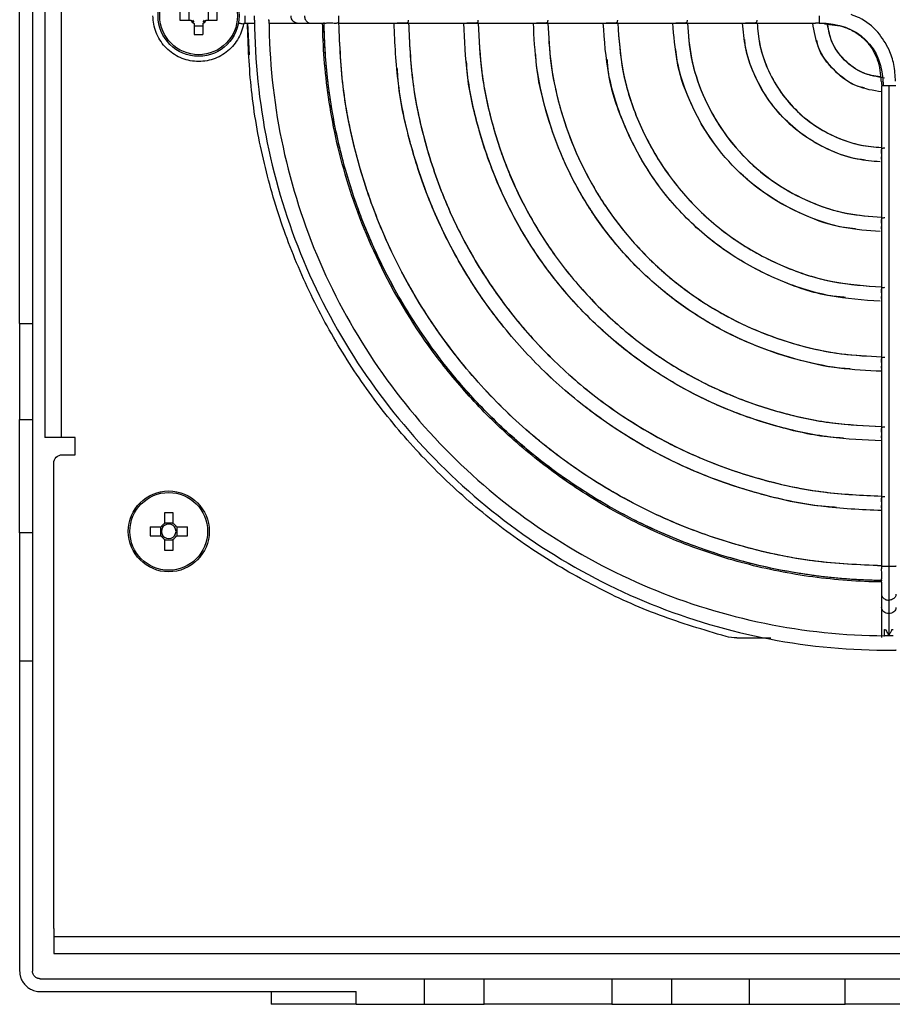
# Model space of a CAD drawing. Header units: millimetres. Extents: x 155473 to 158085, y 111018 to 114514.
# Tile 1 of 181: x 156776 to 156878, y 111713 to 111828. Entities that reach past the tile are written whole.
import ezdxf

# ---------------------------------------------------------------- set-up
doc = ezdxf.new("R2010")
doc.units = ezdxf.units.MM

msp = doc.modelspace()

# ---------------------------------------------------------------- linework, layer by layer
at = {"color": 7, "linetype": 'Continuous', "lineweight": 25}
for p, q in [((156775.71, 111792.76), (156775.71, 111911.96)), ((156777.21, 111911.96), (156777.21, 111792.76)), ((156778.67, 111863.66), (156778.67, 111779.36)), ((156780.61, 111779.36), (156780.61, 111863.66)), ((156794.52, 111828.34), (156795.81, 111828.34)), ((156795.56, 111829.37), (156795.56, 111828.34)), ((156797.61, 111828.34), (156798.9, 111828.34)), ((156797.86, 111828.34), (156797.86, 111829.37)), ((156796.2, 111827.95), (156796.2, 111826.67)), ((156796.2, 111827.7), (156797.23, 111827.7)), ((156797.23, 111826.67), (156797.23, 111827.95)), ((156802.12, 111828.01), (156803.29, 111828.01)), ((156802.46, 111828.01), (156802.66, 111824.3)), ((156804.96, 111828.01), (156805.33, 111828.01)), ((156805.34, 111828.01), (156808.27, 111828.01)), ((156808.27, 111828.01), (156809.84, 111828.01)), ((156809.84, 111828.01), (156810.97, 111828.01)), ((156810.97, 111828.01), (156811.11, 111828.01)), ((156811.11, 111828.01), (156811.26, 111828.01)), ((156811.26, 111828.01), (156811.49, 111828.01)), ((156813.14, 111828.01), (156820, 111828.01)), ((156820, 111828.01), (156828.18, 111828.01)), ((156828.18, 111828.01), (156836.36, 111828.01)), ((156836.36, 111828.01), (156844.54, 111828.01)), ((156844.54, 111828.01), (156852.72, 111828.01)), ((156852.72, 111828.01), (156860.91, 111828.01)), ((156860.91, 111828.01), (156869.11, 111828.01)), ((156876.86, 111820.25), (156876.86, 111812.05)), ((156877.71, 111820.68), (156877.71, 111764.28)), ((156876.86, 111812.05), (156876.86, 111803.86)), ((156876.86, 111803.86), (156876.86, 111795.68)), ((156876.86, 111795.68), (156876.86, 111787.5)), ((156775.71, 111792.76), (156777.21, 111792.76)), ((156876.86, 111787.5), (156876.86, 111779.32)), ((156775.71, 111781.48), (156777.21, 111781.48)), ((156775.71, 111768.17), (156775.71, 111781.48)), ((156777.21, 111781.48), (156777.21, 111768.17)), ((156781.61, 111779.36), (156780.61, 111779.36)), ((156782.21, 111779.36), (156781.61, 111779.36)), ((156782.21, 111777.36), (156782.21, 111779.36)), ((156876.86, 111779.32), (156876.86, 111771.14)), ((156779.71, 111721.76), (156779.71, 111776.36)), ((156780.71, 111777.36), (156782.21, 111777.36)), ((156792.7, 111770.55), (156792.7, 111769.26)), ((156793.73, 111769.26), (156793.73, 111770.55)), ((156876.86, 111771.14), (156876.86, 111764.28)), ((156793.73, 111769.34), (156792.7, 111769.34)), ((156777.21, 111768.17), (156775.71, 111768.17)), ((156792.31, 111768.87), (156791.02, 111768.87)), ((156792.23, 111768.87), (156792.23, 111767.84)), ((156795.4, 111768.87), (156794.11, 111768.87)), ((156794.19, 111767.84), (156794.19, 111768.87)), ((156791.02, 111767.84), (156792.31, 111767.84)), ((156792.7, 111767.45), (156792.7, 111766.17)), ((156792.7, 111767.37), (156793.73, 111767.37)), ((156793.73, 111766.17), (156793.73, 111767.45)), ((156794.11, 111767.84), (156795.4, 111767.84)), ((156876.86, 111764.28), (156876.86, 111763.97)), ((156876.86, 111762.38), (156876.86, 111762.24)), ((156876.86, 111762.24), (156876.86, 111761.7)), ((156876.86, 111761.7), (156876.86, 111760.98)), ((156876.86, 111760.98), (156876.86, 111759.41)), ((156877.71, 111760.29), (156877.71, 111758.72)), ((156876.86, 111759.41), (156876.86, 111755.91)), ((156877.21, 111756.09), (156877.21, 111756.86)), ((156877.21, 111756.86), (156877.34, 111756.86)), ((156878.09, 111756.86), (156878.21, 111756.86)), ((156859.88, 111755.86), (156863.88, 111755.86)), ((156877.71, 111754.41), (156877.71, 111754.42)), ((156777.21, 111753.13), (156775.71, 111753.13)), ((156775.71, 111753.13), (156775.71, 111716.76)), ((156777.21, 111753.13), (156777.21, 111716.76)), ((156779.71, 111721.76), (156779.71, 111720.76)), ((156921.21, 111720.76), (156779.71, 111720.76)), ((156779.71, 111718.81), (156921.21, 111718.81)), ((156778.11, 111715.86), (156823.21, 111715.86)), ((156823.21, 111712.86), (156823.21, 111715.86)), ((156830.21, 111712.86), (156830.21, 111715.86)), ((156845.21, 111715.86), (156845.21, 111712.86)), ((156852.21, 111715.86), (156852.21, 111712.86)), ((156852.21, 111715.86), (156861.31, 111715.86)), ((156861.31, 111715.86), (156861.31, 111712.86)), ((156872.59, 111712.86), (156872.59, 111715.86)), ((156872.59, 111715.86), (156884.31, 111715.86)), ((156778.11, 111714.36), (156815.21, 111714.36)), ((156805.21, 111714.36), (156805.21, 111712.86)), ((156815.21, 111712.86), (156815.21, 111714.36)), ((156815.21, 111712.86), (156823.21, 111712.86)), ((156852.21, 111712.86), (156861.31, 111712.86)), ((156884.31, 111712.86), (156872.59, 111712.86))]:
    msp.add_line(p, q, dxfattribs=at)
for centre, radius in [((156796.71, 111828.86), 4.75), ((156796.71, 111828.86), 4.56), ((156793.21, 111768.36), 4.75), ((156793.21, 111768.36), 4.56)]:
    msp.add_circle(centre, radius, dxfattribs=at)
for centre, radius, start, end in [((156812.12, 111828.86), 17.61, 178.3239, 181.6761), ((156796.71, 111828.86), 1.04, 209.7494, 240.2506), ((156796.71, 111828.86), 0.875, 216.0664, 233.9336), ((156796.71, 111828.86), 1.04, 299.7494, 330.2506), ((156796.71, 111828.86), 0.875, 306.0664, 323.9336), ((156781.3, 111828.86), 17.61, 358.3239, 1.6761), ((156796.71, 111844.27), 17.61, 268.3239, 271.6761), ((156793.21, 111752.94), 17.61, 88.3239, 91.6761), ((156808.62, 111768.36), 17.61, 178.3239, 181.6761), ((156793.21, 111768.36), 1.04, 119.7494, 150.2506), ((156793.21, 111768.36), 0.851, 142.7589, 217.2411), ((156793.21, 111768.36), 0.851, 127.2411, 142.7589), ((156793.21, 111768.36), 0.851, 52.7589, 127.2411), ((156793.21, 111768.36), 1.04, 29.7494, 60.2506), ((156793.21, 111768.36), 0.851, 37.2411, 52.7589), ((156793.21, 111768.36), 0.851, 322.7589, 37.2411), ((156777.8, 111768.36), 17.61, 358.3239, 1.6761), ((156793.21, 111768.36), 1.04, 209.7494, 240.2506), ((156793.21, 111768.36), 0.851, 217.2411, 232.7589), ((156793.21, 111768.36), 0.851, 232.7589, 307.2411), ((156793.21, 111768.36), 1.04, 299.7494, 330.2506), ((156793.21, 111768.36), 0.851, 307.2411, 322.7589), ((156793.21, 111783.77), 17.61, 268.3239, 271.6761)]:
    msp.add_arc(centre, radius, start, end, dxfattribs=at)
for points, knots in [([(156801.98, 111827.88), (156801.86, 111827.23), (156801.61, 111826.61), (156800.92, 111825.49), (156800.47, 111824.99), (156799.42, 111824.19), (156798.82, 111823.89), (156797.55, 111823.53), (156796.88, 111823.47), (156795.57, 111823.59), (156794.92, 111823.77), (156793.74, 111824.36), (156793.21, 111824.76), (156792.32, 111825.74), (156791.97, 111826.31), (156791.49, 111827.54), (156791.36, 111828.2), (156791.36, 111828.86)], [0, 0, 0, 0, 0.125, 0.125, 0.25, 0.25, 0.375, 0.375, 0.5, 0.5, 0.625, 0.625, 0.75, 0.75, 0.875, 0.875, 1, 1, 1, 1]), ([(156802.12, 111828.86), (156802.12, 111828.63), (156802.12, 111828.41), (156802.12, 111828.1), (156802.12, 111828.01), (156802.12, 111828.01)], [0, 0, 0, 0, 0.5, 0.5, 1, 1, 1, 1]), ([(156803.27, 111828.37), (156803.27, 111828.39), (156803.27, 111828.44), (156803.27, 111828.51), (156803.27, 111828.62), (156803.28, 111828.74), (156803.28, 111828.82), (156803.28, 111828.86)], [0, 0, 0, 0, 0.132693, 0.299405, 0.500145, 0.794115, 1, 1, 1, 1]), ([(156803.27, 111828.37), (156803.3, 111823.54), (156803.8, 111818.71), (156805.73, 111809.24), (156807.16, 111804.6), (156810.89, 111795.68), (156813.19, 111791.41), (156818.57, 111783.38), (156821.65, 111779.63), (156828.49, 111772.79), (156832.24, 111769.71), (156840.27, 111764.33), (156844.54, 111762.03), (156853.46, 111758.3), (156858.1, 111756.87), (156867.57, 111754.94), (156872.4, 111754.44), (156877.23, 111754.41)], [0, 0, 0, 0, 0.125, 0.125, 0.25, 0.25, 0.375, 0.375, 0.5, 0.5, 0.625, 0.625, 0.75, 0.75, 0.875, 0.875, 1, 1, 1, 1]), ([(156804.97, 111828.37), (156804.97, 111828.39), (156804.97, 111828.41), (156804.97, 111828.43), (156804.96, 111828.45)], [0, 0, 0, 0, 0.499503, 1, 1, 1, 1]), ([(156804.96, 111828.3), (156804.97, 111828.31), (156804.97, 111828.33), (156804.97, 111828.36), (156804.97, 111828.37)], [0, 0, 0, 0, 0.498985, 1, 1, 1, 1]), ([(156804.97, 111828.37), (156805, 111823.65), (156805.49, 111818.94), (156807.38, 111809.69), (156808.77, 111805.15), (156812.41, 111796.44), (156814.66, 111792.26), (156819.92, 111784.42), (156822.93, 111780.76), (156829.6, 111774.08), (156833.27, 111771.07), (156841.11, 111765.81), (156845.28, 111763.56), (156853.99, 111759.92), (156858.53, 111758.52), (156867.78, 111756.63), (156872.49, 111756.14), (156877.21, 111756.11)], [0, 0, 0, 0, 0.125, 0.125, 0.25, 0.25, 0.375, 0.375, 0.5, 0.5, 0.625, 0.625, 0.75, 0.75, 0.875, 0.875, 1, 1, 1, 1]), ([(156808.27, 111828.01), (156808.09, 111828.01), (156807.91, 111828.1), (156807.65, 111828.41), (156807.58, 111828.63), (156807.58, 111828.86)], [0, 0, 0, 0, 0.5, 0.5, 1, 1, 1, 1]), ([(156809.15, 111828.86), (156809.15, 111828.78), (156809.16, 111828.63), (156809.23, 111828.43), (156809.34, 111828.25), (156809.49, 111828.11), (156809.66, 111828.03), (156809.78, 111828), (156809.84, 111828.01), (156809.84, 111828.01)], [0, 0, 0, 0, 0.166522, 0.333044, 0.499567, 0.666089, 0.832611, 0.999133, 1, 1, 1, 1]), ([(156813.14, 111828.86), (156813.14, 111828.77), (156813.14, 111828.6), (156813.14, 111828.37), (156813.14, 111828.18), (156813.14, 111828.05), (156813.14, 111828), (156813.14, 111828.01), (156813.14, 111828.01)], [0, 0, 0, 0, 0.1921961, 0.3843921, 0.5765882, 0.7687843, 0.9609803, 1, 1, 1, 1]), ([(156821.32, 111828.37), (156821.32, 111828.33), (156821.32, 111828.23), (156821.29, 111828.13), (156821.23, 111828.05), (156821.13, 111828.01), (156820.99, 111828), (156820.82, 111828.01), (156820.64, 111828.02), (156820.47, 111828.02), (156820.31, 111828.02), (156820.15, 111828.01), (156820.04, 111828.01), (156820, 111828.01)], [0, 0, 0, 0, 0.092323, 0.182053, 0.273807, 0.371904, 0.452328, 0.557104, 0.676263, 0.742784, 0.810903, 0.928342, 1, 1, 1, 1]), ([(156829.5, 111828.37), (156829.5, 111828.33), (156829.5, 111828.23), (156829.47, 111828.13), (156829.41, 111828.05), (156829.31, 111828.01), (156829.17, 111828), (156829, 111828.01), (156828.82, 111828.02), (156828.65, 111828.02), (156828.49, 111828.02), (156828.32, 111828.01), (156828.22, 111828.01), (156828.18, 111828.01)], [0, 0, 0, 0, 0.092377, 0.182117, 0.273858, 0.371937, 0.452364, 0.557156, 0.676422, 0.742857, 0.81115, 0.928427, 1, 1, 1, 1]), ([(156837.68, 111828.37), (156837.68, 111828.32), (156837.68, 111828.23), (156837.65, 111828.12), (156837.58, 111828.05), (156837.49, 111828.01), (156837.35, 111828), (156837.18, 111828.01), (156837, 111828.02), (156836.83, 111828.02), (156836.67, 111828.02), (156836.5, 111828.01), (156836.4, 111828.01), (156836.36, 111828.01)], [0, 0, 0, 0, 0.094497, 0.186701, 0.277163, 0.371947, 0.452382, 0.557204, 0.676612, 0.742944, 0.811491, 0.928541, 1, 1, 1, 1]), ([(156845.86, 111828.37), (156845.86, 111828.33), (156845.86, 111828.23), (156845.83, 111828.12), (156845.77, 111828.05), (156845.67, 111828.01), (156845.53, 111828), (156845.36, 111828.01), (156845.18, 111828.02), (156845.01, 111828.02), (156844.85, 111828.02), (156844.68, 111828.01), (156844.58, 111828.01), (156844.54, 111828.01)], [0, 0, 0, 0, 0.092567, 0.182345, 0.274039, 0.37206, 0.452544, 0.557506, 0.676944, 0.743247, 0.812098, 0.928822, 1, 1, 1, 1]), ([(156854.04, 111828.37), (156854.04, 111828.33), (156854.04, 111828.23), (156854.01, 111828.12), (156853.95, 111828.05), (156853.85, 111828.01), (156853.71, 111828), (156853.54, 111828.01), (156853.36, 111828.02), (156853.19, 111828.02), (156853.03, 111828.02), (156852.86, 111828.01), (156852.76, 111828.01), (156852.72, 111828.01)], [0, 0, 0, 0, 0.092756, 0.182571, 0.274218, 0.372182, 0.452656, 0.557687, 0.677337, 0.743493, 0.813027, 0.929108, 1, 1, 1, 1]), ([(156862.22, 111828.37), (156862.22, 111828.32), (156862.22, 111828.23), (156862.19, 111828.12), (156862.13, 111828.05), (156862.03, 111828.01), (156861.9, 111828), (156861.73, 111828.01), (156861.54, 111828.02), (156861.37, 111828.02), (156861.21, 111828.02), (156861.05, 111828.01), (156860.95, 111828.01), (156860.91, 111828.01)], [0, 0, 0, 0, 0.094792, 0.1867497, 0.2772572, 0.3723752, 0.4528, 0.5580045, 0.6777916, 0.7439428, 0.8149381, 0.9296476, 1, 1, 1, 1]), ([(156878.51, 111821.18), (156878.47, 111821.84), (156878.4, 111823.11), (156877.72, 111825.1), (156876.46, 111827.08), (156874.81, 111828.47), (156873.61, 111828.88), (156873.28, 111829)], [0, 0, 0, 0, 0.199525, 0.377271, 0.622704, 0.894615, 1, 1, 1, 1]), ([(156801.98, 111827.88), (156801.98, 111827.88), (156801.92, 111827.89), (156801.7, 111827.93), (156801.55, 111827.96), (156801.38, 111827.99)], [0, 0, 0, 0, 0.5, 0.5, 1, 1, 1, 1]), ([(156801.98, 111827.88), (156801.98, 111827.92), (156802, 111827.95), (156802.05, 111827.99), (156802.09, 111828.01), (156802.12, 111828.01)], [0, 0, 0, 0, 0.5, 0.5, 1, 1, 1, 1]), ([(156858.61, 111756.02), (156855.99, 111756.8), (156850.74, 111758.35), (156843.26, 111761.75), (156836.16, 111765.88), (156829.56, 111770.77), (156823.53, 111776.35), (156818.15, 111782.55), (156813.47, 111789.3), (156809.55, 111796.52), (156806.43, 111804.12), (156804.18, 111812.01), (156802.75, 111820.01), (156802.54, 111825.37), (156802.44, 111828.01)], [0, 0, 0, 0, 0.083591, 0.167181, 0.250772, 0.334363, 0.417953, 0.501544, 0.585135, 0.668725, 0.752316, 0.835907, 0.919498, 1, 1, 1, 1]), ([(156876.91, 111762.42), (156874.2, 111762.45), (156871.48, 111762.65), (156866.12, 111763.37), (156863.47, 111763.9), (156858.29, 111765.26), (156855.77, 111766.08), (156850.89, 111768.01), (156848.53, 111769.11), (156844.03, 111771.53), (156841.88, 111772.85), (156837.81, 111775.67), (156835.89, 111777.17), (156832.29, 111780.3), (156830.61, 111781.93), (156827.5, 111785.28), (156826.06, 111787), (156822.12, 111792.21), (156819.96, 111795.77), (156816.46, 111802.81), (156815.12, 111806.28), (156813.09, 111812.99), (156812.4, 111816.23), (156811.51, 111822.38), (156811.31, 111825.3), (156811.27, 111828.05)], [0, 0, 0, 0, 0.0625, 0.0625, 0.125, 0.125, 0.1875, 0.1875, 0.25, 0.25, 0.3125, 0.3125, 0.375, 0.375, 0.4375, 0.4375, 0.5, 0.5, 0.625, 0.625, 0.75, 0.75, 0.875, 0.875, 1, 1, 1, 1]), ([(156876.95, 111762.59), (156876.68, 111762.6), (156876.15, 111762.6), (156875.34, 111762.63), (156874.54, 111762.66), (156873.74, 111762.7), (156872.94, 111762.76), (156872.15, 111762.82), (156871.35, 111762.89), (156870.55, 111762.97), (156869.76, 111763.06), (156868.96, 111763.17), (156868.17, 111763.28), (156867.38, 111763.4), (156866.59, 111763.53), (156865.8, 111763.67), (156865.01, 111763.81), (156863.44, 111764.13), (156861.1, 111764.68), (156858.01, 111765.56), (156854.98, 111766.58), (156851, 111768.15), (156846.17, 111770.46), (156840.68, 111773.78), (156835.53, 111777.61), (156830.78, 111781.92), (156826.47, 111786.67), (156822.64, 111791.82), (156819.32, 111797.31), (156817, 111802.14), (156815.44, 111806.12), (156814.42, 111809.15), (156813.54, 111812.24), (156812.93, 111814.84), (156812.52, 111816.94), (156812.25, 111818.52), (156812.02, 111820.1), (156811.83, 111821.69), (156811.67, 111823.29), (156811.56, 111824.88), (156811.48, 111826.49), (156811.46, 111827.55), (156811.45, 111828.09)], [0, 0, 0, 0, 0.007834, 0.01566, 0.023479, 0.031293, 0.039101, 0.046907, 0.05471, 0.062512, 0.070315, 0.078118, 0.085924, 0.093733, 0.101547, 0.109366, 0.117193, 0.125027, 0.156316, 0.187533, 0.21875, 0.250043, 0.31253, 0.375022, 0.437509, 0.500001, 0.562488, 0.62498, 0.687467, 0.749959, 0.781248, 0.812465, 0.843682, 0.874975, 0.890635, 0.906267, 0.921881, 0.937486, 0.953091, 0.968706, 0.984339, 1, 1, 1, 1]), ([(156876.92, 111762.59), (156872.65, 111762.64), (156868.38, 111763.11), (156860.02, 111764.85), (156855.92, 111766.12), (156848.05, 111769.44), (156844.27, 111771.48), (156837.19, 111776.25), (156833.87, 111778.97), (156827.83, 111785.01), (156825.11, 111788.33), (156820.34, 111795.42), (156818.3, 111799.19), (156814.98, 111807.06), (156813.71, 111811.16), (156811.96, 111819.52), (156811.5, 111823.79), (156811.45, 111828.06)], [0, 0, 0, 0, 0.125, 0.125, 0.25, 0.25, 0.375, 0.375, 0.5, 0.5, 0.625, 0.625, 0.75, 0.75, 0.875, 0.875, 1, 1, 1, 1]), ([(156811.51, 111828.01), (156811.51, 111828.01), (156811.53, 111828), (156811.59, 111828.01), (156811.69, 111828.02), (156811.82, 111828.03), (156811.97, 111828.04), (156812.13, 111828.05), (156812.36, 111828.04), (156812.58, 111828.02), (156812.78, 111828), (156812.91, 111828.01), (156813.01, 111828.03), (156813.05, 111828.07), (156813.07, 111828.08)], [0, 0, 0, 0, 0.001855, 0.085882, 0.170978, 0.257179, 0.341091, 0.42452, 0.509276, 0.67752, 0.76295, 0.846235, 0.931462, 1, 1, 1, 1]), ([(156876.88, 111764.31), (156874.21, 111764.43), (156868.75, 111764.68), (156860.64, 111766.41), (156852.71, 111769.12), (156845.2, 111772.86), (156838.23, 111777.53), (156831.93, 111783.07), (156826.39, 111789.37), (156821.72, 111796.34), (156817.98, 111803.85), (156815.27, 111811.79), (156813.54, 111819.89), (156813.29, 111825.35), (156813.17, 111828.02)], [0, 0, 0, 0, 0.080392, 0.164318, 0.248243, 0.332169, 0.416094, 0.50002, 0.583946, 0.667871, 0.751797, 0.835722, 0.919648, 1, 1, 1, 1]), ([(156876.88, 111764.32), (156874.25, 111764.43), (156868.82, 111764.67), (156860.74, 111766.38), (156852.78, 111769.09), (156845.24, 111772.83), (156838.25, 111777.51), (156831.92, 111783.06), (156826.37, 111789.39), (156821.69, 111796.38), (156817.95, 111803.92), (156815.24, 111811.88), (156813.53, 111819.96), (156813.29, 111825.39), (156813.17, 111828.02)], [0, 0, 0, 0, 0.079205, 0.163368, 0.247531, 0.331694, 0.415857, 0.50002, 0.584183, 0.668346, 0.752509, 0.836672, 0.920835, 1, 1, 1, 1]), ([(156876.86, 111770.79), (156874.48, 111770.9), (156869.59, 111771.13), (156862.33, 111772.68), (156855.2, 111775.12), (156848.45, 111778.49), (156842.19, 111782.69), (156836.52, 111787.66), (156831.55, 111793.33), (156827.34, 111799.59), (156823.98, 111806.34), (156821.54, 111813.47), (156819.99, 111820.73), (156819.76, 111825.62), (156819.65, 111828.01)], [0, 0, 0, 0, 0.079899, 0.163919, 0.247939, 0.33196, 0.41598, 0.5, 0.58402, 0.66804, 0.752061, 0.836081, 0.920101, 1, 1, 1, 1]), ([(156821.35, 111828.01), (156821.46, 111825.7), (156821.68, 111820.95), (156823.19, 111813.91), (156825.56, 111806.99), (156828.82, 111800.44), (156832.9, 111794.37), (156837.73, 111788.87), (156843.22, 111784.04), (156849.3, 111779.96), (156855.85, 111776.7), (156862.77, 111774.33), (156869.81, 111772.82), (156874.56, 111772.6), (156876.86, 111772.49)], [0, 0, 0, 0, 0.079793, 0.163835, 0.247876, 0.331917, 0.415959, 0.5, 0.584041, 0.668083, 0.752124, 0.836165, 0.920207, 1, 1, 1, 1]), ([(156821.35, 111828.01), (156821.46, 111825.74), (156821.66, 111821.02), (156823.16, 111814), (156825.52, 111807.06), (156828.79, 111800.48), (156832.88, 111794.38), (156837.72, 111788.86), (156843.24, 111784.02), (156849.34, 111779.93), (156855.91, 111776.67), (156862.86, 111774.3), (156869.88, 111772.81), (156874.59, 111772.6), (156876.86, 111772.5)], [0, 0, 0, 0, 0.078408, 0.162727, 0.247045, 0.331363, 0.415682, 0.5, 0.584318, 0.668637, 0.752955, 0.837273, 0.921592, 1, 1, 1, 1]), ([(156876.86, 111778.97), (156874.84, 111779.07), (156870.66, 111779.27), (156864.45, 111780.6), (156858.34, 111782.7), (156852.55, 111785.59), (156847.18, 111789.19), (156842.32, 111793.46), (156838.05, 111798.32), (156834.45, 111803.69), (156831.56, 111809.48), (156829.46, 111815.59), (156828.12, 111821.8), (156827.92, 111825.98), (156827.83, 111828.01)], [0, 0, 0, 0, 0.079324, 0.163459, 0.247594, 0.331729, 0.415865, 0.5, 0.584135, 0.668271, 0.752406, 0.836541, 0.920676, 1, 1, 1, 1]), ([(156829.53, 111828.01), (156829.62, 111826.05), (156829.82, 111822.02), (156831.11, 111816.03), (156833.13, 111810.13), (156835.92, 111804.54), (156839.4, 111799.36), (156843.53, 111794.67), (156848.22, 111790.55), (156853.4, 111787.06), (156858.99, 111784.28), (156864.89, 111782.25), (156870.88, 111780.96), (156874.91, 111780.76), (156876.86, 111780.67)], [0, 0, 0, 0, 0.079179, 0.163343, 0.247507, 0.331672, 0.415836, 0.5, 0.584164, 0.668328, 0.752493, 0.836657, 0.920821, 1, 1, 1, 1]), ([(156829.53, 111828.01), (156829.62, 111826.09), (156829.8, 111822.09), (156831.08, 111816.12), (156833.1, 111810.19), (156835.89, 111804.58), (156839.39, 111799.37), (156843.52, 111794.66), (156848.23, 111790.53), (156853.44, 111787.04), (156859.05, 111784.24), (156864.98, 111782.22), (156870.95, 111780.94), (156874.95, 111780.76), (156876.86, 111780.67)], [0, 0, 0, 0, 0.077553, 0.162043, 0.246532, 0.331021, 0.415511, 0.5, 0.584489, 0.668979, 0.753468, 0.837957, 0.922447, 1, 1, 1, 1]), ([(156876.86, 111787.15), (156875.19, 111787.23), (156871.73, 111787.4), (156866.57, 111788.52), (156861.47, 111790.28), (156856.65, 111792.69), (156852.17, 111795.7), (156848.12, 111799.26), (156844.56, 111803.31), (156841.55, 111807.79), (156839.14, 111812.62), (156837.38, 111817.71), (156836.26, 111822.87), (156836.09, 111826.34), (156836.01, 111828.01)], [0, 0, 0, 0, 0.078516, 0.162813, 0.24711, 0.331407, 0.415703, 0.5, 0.584297, 0.668593, 0.75289, 0.837187, 0.921484, 1, 1, 1, 1]), ([(156837.71, 111828.01), (156837.79, 111826.41), (156837.95, 111823.09), (156839.03, 111818.15), (156840.71, 111813.27), (156843.03, 111808.64), (156845.91, 111804.35), (156849.32, 111800.47), (156853.21, 111797.05), (156857.5, 111794.17), (156862.13, 111791.85), (156867.01, 111790.17), (156871.95, 111789.09), (156875.27, 111788.93), (156876.86, 111788.85)], [0, 0, 0, 0, 0.078306, 0.162645, 0.246984, 0.331322, 0.415661, 0.5, 0.584339, 0.668678, 0.753016, 0.837355, 0.921694, 1, 1, 1, 1]), ([(156837.71, 111828.01), (156837.78, 111826.45), (156837.94, 111823.17), (156839, 111818.25), (156840.68, 111813.33), (156843, 111808.68), (156845.89, 111804.37), (156849.32, 111800.46), (156853.23, 111797.03), (156857.54, 111794.14), (156862.19, 111791.82), (156867.1, 111790.14), (156872.02, 111789.08), (156875.31, 111788.93), (156876.86, 111788.85)], [0, 0, 0, 0, 0.076339, 0.161071, 0.245804, 0.330536, 0.415268, 0.5, 0.584732, 0.669464, 0.754196, 0.838929, 0.923661, 1, 1, 1, 1]), ([(156876.69, 111795.36), (156874.72, 111795.5), (156870.59, 111795.8), (156864.57, 111797.77), (156858.85, 111800.84), (156853.84, 111804.98), (156849.7, 111809.99), (156846.63, 111815.71), (156844.64, 111821.79), (156844.34, 111825.98), (156844.2, 111828.01)], [0, 0, 0, 0, 0.116559, 0.243807, 0.371054, 0.498301, 0.625549, 0.752796, 0.880043, 1, 1, 1, 1]), ([(156845.9, 111828.01), (156846.04, 111826.09), (156846.32, 111822.12), (156848.21, 111816.36), (156851.12, 111810.94), (156855.05, 111806.19), (156859.8, 111802.26), (156865.22, 111799.35), (156870.98, 111797.46), (156874.95, 111797.18), (156876.86, 111797.04)], [0, 0, 0, 0, 0.119249, 0.246166, 0.373083, 0.5, 0.626917, 0.753834, 0.880751, 1, 1, 1, 1]), ([(156845.91, 111828.01), (156846.04, 111826.12), (156846.31, 111822.18), (156848.17, 111816.43), (156851.1, 111810.97), (156855.04, 111806.18), (156859.83, 111802.24), (156865.29, 111799.31), (156871.04, 111797.45), (156874.98, 111797.18), (156876.86, 111797.05)], [0, 0, 0, 0, 0.117001, 0.244667, 0.372334, 0.5, 0.627666, 0.755333, 0.882999, 1, 1, 1, 1]), ([(156876.69, 111803.54), (156875.26, 111803.65), (156872.2, 111803.88), (156867.72, 111805.37), (156863.42, 111807.68), (156859.66, 111810.8), (156856.54, 111814.57), (156854.23, 111818.86), (156852.73, 111823.4), (156852.49, 111826.51), (156852.38, 111828.01)], [0, 0, 0, 0, 0.1136899, 0.2417, 0.36971, 0.4977201, 0.6257301, 0.7537402, 0.8817503, 1, 1, 1, 1]), ([(156854.08, 111828.01), (156854.19, 111826.62), (156854.41, 111823.73), (156855.81, 111819.51), (156857.97, 111815.52), (156860.87, 111812.01), (156864.38, 111809.11), (156868.37, 111806.95), (156872.59, 111805.55), (156875.48, 111805.33), (156876.86, 111805.22)], [0, 0, 0, 0, 0.1171637, 0.2447758, 0.3723879, 0.5, 0.6276121, 0.7552242, 0.8828363, 1, 1, 1, 1]), ([(156854.09, 111828.01), (156854.18, 111826.66), (156854.39, 111823.79), (156855.77, 111819.58), (156857.94, 111815.54), (156860.86, 111812), (156864.4, 111809.08), (156868.44, 111806.92), (156872.65, 111805.53), (156875.52, 111805.33), (156876.86, 111805.23)], [0, 0, 0, 0, 0.114102, 0.242735, 0.371367, 0.5, 0.628633, 0.757265, 0.885898, 1, 1, 1, 1]), ([(156876.69, 111811.72), (156875.79, 111811.8), (156873.81, 111811.97), (156870.87, 111812.97), (156868, 111814.53), (156865.48, 111816.62), (156863.39, 111819.14), (156861.83, 111822.01), (156860.82, 111825), (156860.64, 111827.05), (156860.56, 111828.01)], [0, 0, 0, 0, 0.1078637, 0.2374204, 0.3669771, 0.4965338, 0.6260905, 0.7556472, 0.8852038, 1, 1, 1, 1]), ([(156862.26, 111828.01), (156862.34, 111827.16), (156862.5, 111825.34), (156863.41, 111822.66), (156864.81, 111820.09), (156866.69, 111817.83), (156868.95, 111815.95), (156871.52, 111814.55), (156874.2, 111813.64), (156876.02, 111813.48), (156876.86, 111813.4)], [0, 0, 0, 0, 0.112705, 0.241804, 0.370902, 0.5, 0.629098, 0.758196, 0.887295, 1, 1, 1, 1]), ([(156862.27, 111828.01), (156862.34, 111827.19), (156862.48, 111825.39), (156863.37, 111822.73), (156864.79, 111820.12), (156866.68, 111817.82), (156868.97, 111815.93), (156871.59, 111814.52), (156874.25, 111813.62), (156876.05, 111813.48), (156876.86, 111813.41)], [0, 0, 0, 0, 0.1079101, 0.2386067, 0.3693034, 0.5, 0.6306966, 0.7613933, 0.8920899, 1, 1, 1, 1]), ([(156876.86, 111819.93), (156875.9, 111820.09), (156873.84, 111820.43), (156871.21, 111822.35), (156869.29, 111824.98), (156868.95, 111827.04), (156868.79, 111828.01)], [0, 0, 0, 0, 0.234727, 0.5, 0.765273, 1, 1, 1, 1]), ([(156869.54, 111828.02), (156869.49, 111828.02), (156869.38, 111828.02), (156869.23, 111828.01), (156869.14, 111828.01), (156869.11, 111828.01)], [0, 0, 0, 0, 0.282212, 0.768958, 1, 1, 1, 1]), ([(156869.54, 111828.02), (156869.59, 111828.02), (156869.72, 111828.02), (156869.9, 111828.01), (156870.05, 111827.99), (156870.13, 111827.99), (156870.16, 111827.99)], [0, 0, 0, 0, 0.241147, 0.544935, 0.817398, 1, 1, 1, 1]), ([(156870.15, 111827.91), (156870.98, 111827.84), (156872.28, 111827.74), (156873.86, 111826.94), (156874.94, 111826.09), (156875.79, 111825.01), (156876.61, 111823.38), (156876.72, 111822.03), (156876.79, 111821.14)], [0, 0, 0, 0, 0.233458, 0.3653, 0.492655, 0.620057, 0.752046, 1, 1, 1, 1]), ([(156877.2, 111821.55), (156876.33, 111821.7), (156874.6, 111822), (156872.44, 111823.58), (156870.94, 111825.6), (156870.66, 111827.15), (156870.53, 111827.85)], [0, 0, 0, 0, 0.262849, 0.525698, 0.788547, 1, 1, 1, 1]), ([(156876.7, 111821.69), (156876.03, 111821.8), (156874.47, 111822.06), (156872.44, 111823.58), (156870.92, 111825.61), (156870.66, 111827.17), (156870.55, 111827.84)], [0, 0, 0, 0, 0.214539, 0.499799, 0.785059, 1, 1, 1, 1]), ([(156874.94, 111811.94), (156874.66, 111811.97), (156873.29, 111812.1), (156870.94, 111812.96), (156868.03, 111814.5), (156865.48, 111816.62), (156863.36, 111819.17), (156861.82, 111822.08), (156860.96, 111824.44), (156860.83, 111825.8), (156860.8, 111826.08)], [0, 0, 0, 0, 0.039099, 0.192733, 0.346366, 0.5, 0.653634, 0.807267, 0.960901, 1, 1, 1, 1]), ([(156874.85, 111820.42), (156874.6, 111820.46), (156873.24, 111820.73), (156871.27, 111822.41), (156869.59, 111824.38), (156869.32, 111825.74), (156869.27, 111825.99)], [0, 0, 0, 0, 0.092574, 0.5, 0.907426, 1, 1, 1, 1]), ([(156873.79, 111803.87), (156873.36, 111803.91), (156871.31, 111804.1), (156867.79, 111805.37), (156863.45, 111807.66), (156859.66, 111810.8), (156856.52, 111814.59), (156854.23, 111818.93), (156852.96, 111822.45), (156852.77, 111824.5), (156852.73, 111824.93)], [0, 0, 0, 0, 0.040148, 0.193432, 0.346716, 0.5, 0.653284, 0.806568, 0.959852, 1, 1, 1, 1]), ([(156873.19, 111787.43), (156872.79, 111787.45), (156870.59, 111787.59), (156866.67, 111788.53), (156861.54, 111790.25), (156856.69, 111792.67), (156852.19, 111795.69), (156848.12, 111799.26), (156844.55, 111803.33), (156841.53, 111807.83), (156839.1, 111812.68), (156837.38, 111817.81), (156836.45, 111821.73), (156836.31, 111823.93), (156836.29, 111824.33)], [0, 0, 0, 0, 0.021345, 0.117076, 0.212807, 0.308538, 0.404269, 0.5, 0.595731, 0.691462, 0.787193, 0.882924, 0.978655, 1, 1, 1, 1]), ([(156872.64, 111795.81), (156872.06, 111795.86), (156869.33, 111796.1), (156864.64, 111797.78), (156858.88, 111800.81), (156853.84, 111804.98), (156849.67, 111810.02), (156846.64, 111815.78), (156844.96, 111820.47), (156844.72, 111823.2), (156844.67, 111823.78)], [0, 0, 0, 0, 0.040678, 0.193785, 0.346893, 0.5, 0.653107, 0.806215, 0.959322, 1, 1, 1, 1]), ([(156871.56, 111771.18), (156870.99, 111771.21), (156867.91, 111771.4), (156862.42, 111772.7), (156855.26, 111775.09), (156848.49, 111778.47), (156842.21, 111782.67), (156836.52, 111787.66), (156831.53, 111793.35), (156827.33, 111799.63), (156823.95, 111806.41), (156821.56, 111813.56), (156820.26, 111819.05), (156820.07, 111822.13), (156820.04, 111822.7)], [0, 0, 0, 0, 0.021719, 0.117375, 0.213031, 0.308688, 0.404344, 0.5, 0.595656, 0.691312, 0.786969, 0.882625, 0.978281, 1, 1, 1, 1]), ([(156872.38, 111779.3), (156871.89, 111779.33), (156869.25, 111779.49), (156864.55, 111780.61), (156858.4, 111782.67), (156852.59, 111785.57), (156847.2, 111789.18), (156842.32, 111793.46), (156838.04, 111798.34), (156834.43, 111803.73), (156831.53, 111809.54), (156829.47, 111815.69), (156828.35, 111820.39), (156828.19, 111823.03), (156828.16, 111823.52)], [0, 0, 0, 0, 0.021563, 0.11725, 0.212938, 0.308625, 0.404313, 0.5, 0.595687, 0.691375, 0.787062, 0.88275, 0.978437, 1, 1, 1, 1]), ([(156876.86, 111821.15), (156876.86, 111821.12), (156876.86, 111821.02), (156876.88, 111820.86), (156876.88, 111820.73), (156876.88, 111820.68)], [0, 0, 0, 0, 0.252197, 0.669568, 1, 1, 1, 1]), ([(156876.88, 111820.68), (156876.88, 111820.62), (156876.87, 111820.5), (156876.87, 111820.35), (156876.87, 111820.28), (156876.87, 111820.25)], [0, 0, 0, 0, 0.3809868, 0.7640235, 1, 1, 1, 1]), ([(156877.71, 111820.68), (156877.81, 111820.68), (156877.91, 111820.68), (156878.09, 111820.68), (156878.18, 111820.68), (156878.42, 111820.68), (156878.52, 111820.68), (156878.55, 111820.68)], [0, 0, 0, 0, 0.25, 0.25, 0.5, 0.5, 1, 1, 1, 1]), ([(156876.87, 111812.05), (156876.87, 111812.09), (156876.87, 111812.19), (156876.88, 111812.35), (156876.88, 111812.51), (156876.88, 111812.68), (156876.87, 111812.87), (156876.86, 111813.04), (156876.87, 111813.17), (156876.91, 111813.27), (156876.98, 111813.33), (156877.09, 111813.36), (156877.18, 111813.36), (156877.23, 111813.36)], [0, 0, 0, 0, 0.070444, 0.18514, 0.256184, 0.322249, 0.442181, 0.54762, 0.628269, 0.723094, 0.814049, 0.90549, 1, 1, 1, 1]), ([(156876.87, 111803.86), (156876.87, 111803.9), (156876.87, 111804), (156876.88, 111804.17), (156876.88, 111804.33), (156876.88, 111804.5), (156876.87, 111804.68), (156876.86, 111804.85), (156876.87, 111804.99), (156876.91, 111805.09), (156876.98, 111805.15), (156877.09, 111805.18), (156877.18, 111805.18), (156877.23, 111805.18)], [0, 0, 0, 0, 0.070982, 0.187069, 0.256662, 0.322736, 0.442503, 0.547773, 0.628472, 0.723246, 0.814253, 0.905754, 1, 1, 1, 1]), ([(156876.87, 111795.68), (156876.87, 111795.72), (156876.87, 111795.82), (156876.88, 111795.99), (156876.88, 111796.15), (156876.88, 111796.32), (156876.87, 111796.5), (156876.86, 111796.67), (156876.87, 111796.81), (156876.91, 111796.9), (156876.98, 111796.97), (156877.09, 111797), (156877.18, 111797), (156877.23, 111797)], [0, 0, 0, 0, 0.071265, 0.188001, 0.256915, 0.323135, 0.442671, 0.547873, 0.628581, 0.723329, 0.814358, 0.905884, 1, 1, 1, 1]), ([(156775.71, 111792.76), (156775.71, 111792.66), (156775.71, 111792.45), (156775.71, 111792.15), (156775.71, 111791.84), (156775.71, 111791.54), (156775.71, 111791.24), (156775.71, 111790.73), (156775.71, 111790.03), (156775.71, 111789.15), (156775.71, 111788.28), (156775.71, 111787.17), (156775.71, 111785.85), (156775.71, 111784.66), (156775.71, 111783.81), (156775.71, 111783.23), (156775.71, 111782.7), (156775.71, 111782.28), (156775.71, 111781.95), (156775.71, 111781.7), (156775.71, 111781.55), (156775.71, 111781.48)], [0, 0, 0, 0, 0.020858, 0.041691, 0.062513, 0.083336, 0.104176, 0.125044, 0.187534, 0.250062, 0.312552, 0.375079, 0.500005, 0.624931, 0.687421, 0.749948, 0.812438, 0.874966, 0.916653, 0.958295, 1, 1, 1, 1]), ([(156777.21, 111792.76), (156777.21, 111792.66), (156777.21, 111792.45), (156777.21, 111792.15), (156777.21, 111791.84), (156777.21, 111791.54), (156777.21, 111791.24), (156777.21, 111790.73), (156777.21, 111790.03), (156777.21, 111789.15), (156777.21, 111788.28), (156777.21, 111787.17), (156777.21, 111785.85), (156777.21, 111784.66), (156777.21, 111783.81), (156777.21, 111783.23), (156777.21, 111782.7), (156777.21, 111782.28), (156777.21, 111781.95), (156777.21, 111781.7), (156777.21, 111781.55), (156777.21, 111781.48)], [0, 0, 0, 0, 0.020858, 0.041691, 0.062513, 0.083336, 0.104176, 0.125044, 0.187534, 0.250062, 0.312552, 0.375079, 0.500005, 0.624931, 0.687421, 0.749948, 0.812438, 0.874966, 0.916653, 0.958295, 1, 1, 1, 1]), ([(156876.87, 111787.5), (156876.87, 111787.54), (156876.87, 111787.64), (156876.88, 111787.81), (156876.88, 111787.97), (156876.88, 111788.14), (156876.87, 111788.32), (156876.86, 111788.49), (156876.87, 111788.63), (156876.91, 111788.72), (156876.98, 111788.79), (156877.09, 111788.82), (156877.18, 111788.82), (156877.23, 111788.82)], [0, 0, 0, 0, 0.071439, 0.188544, 0.257071, 0.323422, 0.442775, 0.54794, 0.628648, 0.723382, 0.814421, 0.905962, 1, 1, 1, 1]), ([(156876.87, 111779.32), (156876.87, 111779.36), (156876.87, 111779.47), (156876.88, 111779.63), (156876.88, 111779.79), (156876.88, 111779.96), (156876.87, 111780.14), (156876.86, 111780.31), (156876.87, 111780.45), (156876.91, 111780.55), (156876.98, 111780.61), (156877.09, 111780.64), (156877.18, 111780.64), (156877.23, 111780.64)], [0, 0, 0, 0, 0.071557, 0.188898, 0.257177, 0.323633, 0.442845, 0.547989, 0.628694, 0.723418, 0.814463, 0.906014, 1, 1, 1, 1]), ([(156780.61, 111779.36), (156780.57, 111779.36), (156780.47, 111779.36), (156780.33, 111779.36), (156780.19, 111779.36), (156780, 111779.36), (156779.78, 111779.36), (156779.52, 111779.36), (156779.27, 111779.36), (156779.05, 111779.36), (156778.84, 111779.36), (156778.72, 111779.36), (156778.67, 111779.36)], [0, 0, 0, 0, 0.062585, 0.12498, 0.187405, 0.250081, 0.374946, 0.500054, 0.624919, 0.750027, 0.874953, 1, 1, 1, 1]), ([(156779.71, 111776.36), (156779.71, 111776.62), (156779.82, 111776.88), (156780.19, 111777.25), (156780.45, 111777.36), (156780.71, 111777.36)], [0, 0, 0, 0, 0.5, 0.5, 1, 1, 1, 1]), ([(156876.87, 111771.14), (156876.87, 111771.18), (156876.87, 111771.29), (156876.88, 111771.45), (156876.88, 111771.62), (156876.88, 111771.78), (156876.87, 111771.96), (156876.86, 111772.14), (156876.87, 111772.27), (156876.91, 111772.37), (156876.98, 111772.43), (156877.09, 111772.46), (156877.18, 111772.46), (156877.23, 111772.46)], [0, 0, 0, 0, 0.071642, 0.189147, 0.257253, 0.323793, 0.442895, 0.548025, 0.628727, 0.723444, 0.814493, 0.90605, 1, 1, 1, 1]), ([(156775.71, 111768.17), (156775.71, 111767.61), (156775.71, 111766.82), (156775.71, 111764.84), (156775.71, 111763.65), (156775.71, 111760.98), (156775.71, 111759.5), (156775.71, 111756.39), (156775.71, 111754.76), (156775.71, 111753.13)], [0, 0, 0, 0, 0.25, 0.25, 0.5, 0.5, 0.75, 0.75, 1, 1, 1, 1]), ([(156777.21, 111768.17), (156777.21, 111768.12), (156777.21, 111768.03), (156777.21, 111767.87), (156777.21, 111767.71), (156777.21, 111767.54), (156777.21, 111767.35), (156777.21, 111767.04), (156777.21, 111766.55), (156777.21, 111765.84), (156777.21, 111765.06), (156777.21, 111763.93), (156777.21, 111762.35), (156777.21, 111760.59), (156777.21, 111759.1), (156777.21, 111757.95), (156777.21, 111756.77), (156777.21, 111755.77), (156777.21, 111754.96), (156777.21, 111754.36), (156777.21, 111753.75), (156777.21, 111753.34), (156777.21, 111753.13)], [0, 0, 0, 0, 0.020859, 0.041693, 0.062515, 0.083338, 0.104177, 0.125044, 0.187538, 0.25006, 0.312554, 0.375077, 0.500002, 0.624927, 0.687422, 0.749944, 0.812438, 0.874961, 0.906238, 0.937473, 0.968712, 1, 1, 1, 1]), ([(156876.87, 111764.28), (156876.87, 111764.28), (156876.86, 111764.28), (156876.91, 111764.28), (156877.03, 111764.28), (156877.23, 111764.28), (156877.46, 111764.28), (156877.63, 111764.28), (156877.71, 111764.28)], [0, 0, 0, 0, 0.03902, 0.231216, 0.423412, 0.615608, 0.807804, 1, 1, 1, 1]), ([(156876.92, 111762.59), (156876.9, 111762.59), (156876.87, 111762.6), (156876.86, 111762.64), (156876.87, 111762.72), (156876.88, 111762.86), (156876.9, 111763.06), (156876.9, 111763.27), (156876.9, 111763.5), (156876.88, 111763.73), (156876.86, 111763.9), (156876.87, 111763.96), (156876.87, 111763.98)], [0, 0, 0, 0, 0.082883, 0.175006, 0.249666, 0.34992, 0.524193, 0.610002, 0.698997, 0.873049, 0.969791, 1, 1, 1, 1]), ([(156877.71, 111764.28), (156877.71, 111763.51), (156877.71, 111762.73), (156877.71, 111761.35), (156877.71, 111760.74), (156877.71, 111760.29)], [0, 0, 0, 0, 0.5, 0.5, 1, 1, 1, 1]), ([(156877.71, 111764.28), (156877.8, 111764.28), (156877.97, 111764.28), (156878.2, 111764.28), (156878.4, 111764.28), (156878.52, 111764.28), (156878.57, 111764.28), (156878.56, 111764.28), (156878.56, 111764.28)], [0, 0, 0, 0, 0.1921961, 0.3843921, 0.5765882, 0.7687843, 0.9609803, 1, 1, 1, 1]), ([(156876.86, 111760.98), (156876.87, 111760.92), (156876.88, 111760.8), (156876.97, 111760.63), (156877.11, 111760.49), (156877.28, 111760.38), (156877.49, 111760.3), (156877.64, 111760.29), (156877.71, 111760.29)], [0, 0, 0, 0, 0.166241, 0.332993, 0.499744, 0.666496, 0.833248, 1, 1, 1, 1]), ([(156878.56, 111760.98), (156878.56, 111760.92), (156878.55, 111760.8), (156878.46, 111760.63), (156878.32, 111760.49), (156878.14, 111760.38), (156877.94, 111760.3), (156877.79, 111760.29), (156877.71, 111760.29)], [0, 0, 0, 0, 0.166215, 0.332972, 0.499729, 0.666486, 0.833243, 1, 1, 1, 1]), ([(156877.71, 111758.72), (156877.49, 111758.72), (156877.27, 111758.79), (156876.96, 111759.05), (156876.86, 111759.23), (156876.86, 111759.41)], [0, 0, 0, 0, 0.5, 0.5, 1, 1, 1, 1]), ([(156878.56, 111759.41), (156878.56, 111759.23), (156878.47, 111759.05), (156878.16, 111758.79), (156877.94, 111758.72), (156877.71, 111758.72)], [0, 0, 0, 0, 0.5, 0.5, 1, 1, 1, 1]), ([(156877.71, 111758.72), (156877.71, 111758.42), (156877.71, 111758.03), (156877.71, 111757.12), (156877.71, 111756.61), (156877.71, 111756.11)], [0, 0, 0, 0, 0.5, 0.5, 1, 1, 1, 1]), ([(156877.34, 111756.86), (156877.37, 111756.79), (156877.44, 111756.64), (156877.57, 111756.39), (156877.66, 111756.21), (156877.71, 111756.11)], [0, 0, 0, 0, 0.2595173, 0.5929039, 1, 1, 1, 1]), ([(156877.71, 111756.11), (156877.79, 111756.25), (156877.92, 111756.5), (156878.04, 111756.75), (156878.09, 111756.86)], [0, 0, 0, 0, 0.582976, 1, 1, 1, 1]), ([(156876.87, 111754.41), (156876.87, 111754.41), (156876.86, 111754.41), (156876.91, 111754.41), (156877.03, 111754.41), (156877.22, 111754.41), (156877.46, 111754.41), (156877.63, 111754.41), (156877.71, 111754.41)], [0, 0, 0, 0, 0.028475, 0.22278, 0.417085, 0.61139, 0.805695, 1, 1, 1, 1]), ([(156877.23, 111754.41), (156877.26, 111754.41), (156877.3, 111754.41), (156877.38, 111754.41), (156877.48, 111754.41), (156877.59, 111754.42), (156877.67, 111754.42), (156877.71, 111754.42)], [0, 0, 0, 0, 0.166888, 0.333046, 0.500145, 0.750806, 1, 1, 1, 1]), ([(156877.71, 111754.42), (156877.74, 111754.42), (156877.8, 111754.42), (156877.88, 111754.42), (156877.98, 111754.41), (156878.09, 111754.41), (156878.16, 111754.41), (156878.2, 111754.41)], [0, 0, 0, 0, 0.166333, 0.332473, 0.500149, 0.750171, 1, 1, 1, 1]), ([(156877.71, 111754.41), (156877.8, 111754.41), (156877.97, 111754.41), (156878.21, 111754.41), (156878.4, 111754.41), (156878.52, 111754.41), (156878.57, 111754.41), (156878.56, 111754.41), (156878.56, 111754.41)], [0, 0, 0, 0, 0.194305, 0.38861, 0.582915, 0.77722, 0.971525, 1, 1, 1, 1]), ([(156779.71, 111720.76), (156779.71, 111720.38), (156779.71, 111720), (156779.71, 111719.32), (156779.71, 111719.03), (156779.71, 111718.81)], [0, 0, 0, 0, 0.5, 0.5, 1, 1, 1, 1]), ([(156775.71, 111716.76), (156775.72, 111716.7), (156775.72, 111716.6), (156775.73, 111716.44), (156775.76, 111716.29), (156775.79, 111716.13), (156775.84, 111715.98), (156775.93, 111715.74), (156776.11, 111715.41), (156776.41, 111715.05), (156776.77, 111714.75), (156777.14, 111714.55), (156777.49, 111714.43), (156777.8, 111714.37), (156778.01, 111714.36), (156778.11, 111714.36)], [0, 0, 0, 0, 0.041982, 0.083612, 0.125069, 0.166533, 0.208188, 0.250211, 0.375064, 0.500065, 0.624918, 0.74992, 0.833489, 0.916365, 1, 1, 1, 1]), ([(156778.11, 111715.86), (156778.09, 111715.86), (156778.03, 111715.86), (156777.94, 111715.87), (156777.85, 111715.89), (156777.74, 111715.93), (156777.61, 111716), (156777.47, 111716.12), (156777.36, 111716.25), (156777.28, 111716.41), (156777.22, 111716.58), (156777.22, 111716.7), (156777.21, 111716.76)], [0, 0, 0, 0, 0.062787, 0.125013, 0.187288, 0.250222, 0.374987, 0.500147, 0.624912, 0.750072, 0.874937, 1, 1, 1, 1]), ([(156823.21, 111715.86), (156823.31, 111715.86), (156823.49, 111715.86), (156823.76, 111715.86), (156824.04, 111715.86), (156824.31, 111715.86), (156824.72, 111715.86), (156825.25, 111715.86), (156825.9, 111715.86), (156826.52, 111715.86), (156827.31, 111715.86), (156828.2, 111715.86), (156828.93, 111715.86), (156829.4, 111715.86), (156829.69, 111715.86), (156829.92, 111715.86), (156830.07, 111715.86), (156830.16, 111715.86), (156830.21, 111715.86), (156830.21, 111715.86), (156830.21, 111715.86)], [0, 0, 0, 0, 0.025045, 0.050036, 0.075011, 0.10001, 0.125071, 0.187561, 0.2501, 0.31259, 0.375129, 0.500007, 0.624885, 0.687374, 0.749914, 0.812403, 0.874943, 0.916647, 0.958273, 1, 1, 1, 1]), ([(156830.21, 111715.86), (156830.22, 111715.86), (156830.22, 111715.86), (156830.23, 111715.86), (156830.25, 111715.86), (156830.28, 111715.86), (156830.31, 111715.86), (156830.39, 111715.86), (156830.53, 111715.86), (156830.77, 111715.86), (156831.09, 111715.86), (156831.59, 111715.86), (156832.38, 111715.86), (156833.52, 111715.86), (156834.83, 111715.86), (156836.24, 111715.86), (156837.71, 111715.86), (156839.19, 111715.86), (156840.6, 111715.86), (156841.91, 111715.86), (156843.05, 111715.86), (156843.83, 111715.86), (156844.34, 111715.86), (156844.66, 111715.86), (156844.9, 111715.86), (156845.06, 111715.86), (156845.16, 111715.86), (156845.21, 111715.86), (156845.21, 111715.86), (156845.21, 111715.86)], [0, 0, 0, 0, 0.0104433, 0.0208655, 0.0312778, 0.0416914, 0.0521175, 0.0625673, 0.0938281, 0.1251124, 0.1563732, 0.1876574, 0.2501268, 0.3125961, 0.3750654, 0.4375348, 0.5000041, 0.5624735, 0.6249428, 0.6874121, 0.7498815, 0.8123508, 0.8436116, 0.8748959, 0.9061567, 0.9374409, 0.9583037, 0.9791268, 1, 1, 1, 1]), ([(156845.21, 111715.86), (156845.22, 111715.86), (156845.22, 111715.86), (156845.23, 111715.86), (156845.26, 111715.86), (156845.3, 111715.86), (156845.37, 111715.86), (156845.51, 111715.86), (156845.74, 111715.86), (156846.03, 111715.86), (156846.5, 111715.86), (156847.23, 111715.86), (156848.12, 111715.86), (156848.91, 111715.86), (156849.53, 111715.86), (156850.18, 111715.86), (156850.77, 111715.86), (156851.3, 111715.86), (156851.76, 111715.86), (156852.06, 111715.86), (156852.21, 111715.86)], [0, 0, 0, 0, 0.0250449, 0.0500358, 0.0750113, 0.1000102, 0.1250711, 0.1875606, 0.2501002, 0.3125896, 0.3751293, 0.500007, 0.6248847, 0.6873741, 0.7499138, 0.8124032, 0.8749429, 0.9166473, 0.9582732, 1, 1, 1, 1]), ([(156861.31, 111715.86), (156861.41, 111715.86), (156861.62, 111715.86), (156861.92, 111715.86), (156862.23, 111715.86), (156862.53, 111715.86), (156862.84, 111715.86), (156863.34, 111715.86), (156864.04, 111715.86), (156864.92, 111715.86), (156865.79, 111715.86), (156866.9, 111715.86), (156868.22, 111715.86), (156869.41, 111715.86), (156870.26, 111715.86), (156870.84, 111715.86), (156871.37, 111715.86), (156871.79, 111715.86), (156872.12, 111715.86), (156872.37, 111715.86), (156872.52, 111715.86), (156872.59, 111715.86)], [0, 0, 0, 0, 0.020858, 0.041691, 0.062513, 0.083336, 0.104176, 0.125044, 0.187534, 0.250062, 0.312552, 0.375079, 0.500005, 0.624931, 0.687421, 0.749948, 0.812438, 0.874966, 0.916653, 0.958295, 1, 1, 1, 1]), ([(156815.21, 111712.86), (156815.11, 111712.86), (156814.89, 111712.86), (156814.56, 111712.86), (156814.23, 111712.86), (156813.91, 111712.86), (156813.59, 111712.86), (156813.05, 111712.86), (156812.31, 111712.86), (156811.38, 111712.86), (156810.49, 111712.86), (156809.37, 111712.86), (156808.1, 111712.86), (156807.05, 111712.86), (156806.38, 111712.86), (156805.96, 111712.86), (156805.63, 111712.86), (156805.43, 111712.86), (156805.32, 111712.86), (156805.26, 111712.86), (156805.22, 111712.86), (156805.22, 111712.86), (156805.21, 111712.86)], [0, 0, 0, 0, 0.020878, 0.041713, 0.062527, 0.083344, 0.104185, 0.125072, 0.187568, 0.2501, 0.312596, 0.375127, 0.500003, 0.62488, 0.687376, 0.749907, 0.812403, 0.874935, 0.906232, 0.937459, 0.968689, 1, 1, 1, 1]), ([(156823.21, 111712.86), (156824.13, 111712.86), (156825.05, 111712.86), (156826.74, 111712.86), (156827.52, 111712.86), (156828.81, 111712.86), (156829.33, 111712.86), (156830.03, 111712.86), (156830.21, 111712.86), (156830.21, 111712.86)], [0, 0, 0, 0, 0.25, 0.25, 0.5, 0.5, 0.75, 0.75, 1, 1, 1, 1]), ([(156845.21, 111712.86), (156845.21, 111712.86), (156845.21, 111712.86), (156845.2, 111712.86), (156845.18, 111712.86), (156845.15, 111712.86), (156845.12, 111712.86), (156845.04, 111712.86), (156844.9, 111712.86), (156844.66, 111712.86), (156844.34, 111712.86), (156843.84, 111712.86), (156843.05, 111712.86), (156841.91, 111712.86), (156840.6, 111712.86), (156839.19, 111712.86), (156837.71, 111712.86), (156836.24, 111712.86), (156834.83, 111712.86), (156833.52, 111712.86), (156832.38, 111712.86), (156831.59, 111712.86), (156831.09, 111712.86), (156830.77, 111712.86), (156830.53, 111712.86), (156830.37, 111712.86), (156830.27, 111712.86), (156830.22, 111712.86), (156830.22, 111712.86), (156830.21, 111712.86)], [0, 0, 0, 0, 0.010443, 0.020865, 0.031278, 0.041691, 0.052118, 0.062567, 0.093828, 0.125112, 0.156373, 0.187657, 0.250127, 0.312596, 0.375065, 0.437535, 0.500004, 0.562473, 0.624943, 0.687412, 0.749881, 0.812351, 0.843612, 0.874896, 0.906157, 0.937441, 0.958304, 0.979127, 1, 1, 1, 1]), ([(156845.21, 111712.86), (156845.21, 111712.86), (156845.4, 111712.86), (156846.1, 111712.86), (156846.62, 111712.86), (156847.91, 111712.86), (156848.69, 111712.86), (156850.38, 111712.86), (156851.3, 111712.86), (156852.21, 111712.86)], [0, 0, 0, 0, 0.25, 0.25, 0.5, 0.5, 0.75, 0.75, 1, 1, 1, 1]), ([(156861.31, 111712.86), (156862.53, 111712.86), (156863.76, 111712.86), (156866.09, 111712.86), (156867.19, 111712.86), (156869.2, 111712.86), (156870.09, 111712.86), (156871.58, 111712.86), (156872.17, 111712.86), (156872.59, 111712.86)], [0, 0, 0, 0, 0.25, 0.25, 0.5, 0.5, 0.75, 0.75, 1, 1, 1, 1])]:
    msp.add_open_spline(points, degree=3, knots=knots, dxfattribs=at)
for points in [[(156869.54, 111828.86), (156869.54, 111828.46), (156869.54, 111828.11), (156869.54, 111828.02)], [(156869.54, 111828.02), (156874.09, 111828.02), (156877.04, 111825.23), (156877.04, 111820.68)], [(156869.54, 111828.02), (156869.54, 111828.02), (156869.54, 111828.02), (156869.54, 111828.02)], [(156876.88, 111820.68), (156876.9, 111820.68), (156876.95, 111820.68), (156877.04, 111820.68)], [(156877.04, 111820.68), (156877.2, 111820.68), (156877.46, 111820.68), (156877.71, 111820.68)], [(156859.88, 111755.86), (156859.45, 111755.86), (156859.02, 111755.91), (156858.61, 111756.02)], [(156877.15, 111756.11), (156877.17, 111756.11), (156877.19, 111756.11), (156877.21, 111756.11)], [(156877.21, 111756.09), (156877.21, 111756.1), (156877.21, 111756.11), (156877.21, 111756.11)], [(156878.21, 111756.09), (156877.88, 111756.09), (156877.55, 111756.09), (156877.21, 111756.09)]]:
    msp.add_open_spline(points, degree=3, dxfattribs=at)

doc.saveas('drawing.dxf')
